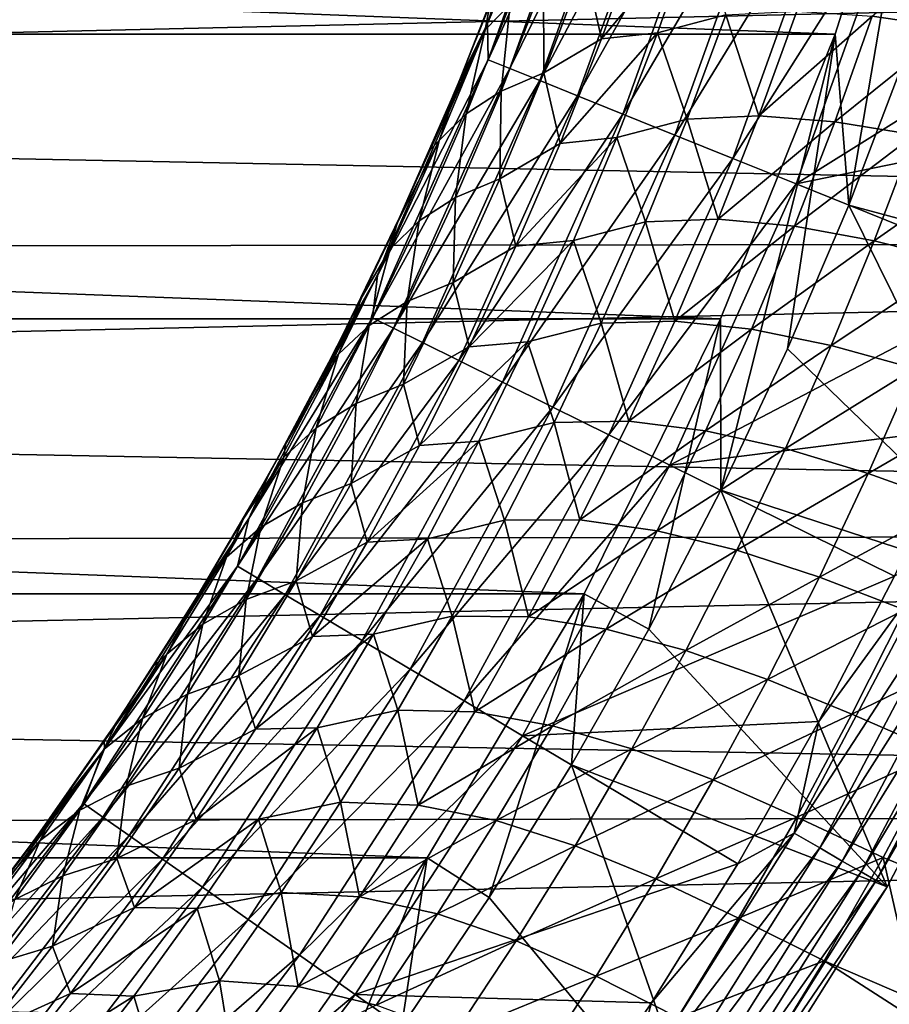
# Model space of a CAD drawing. Header units: metres. Extents: x -61 to 49, y -32 to 32.
# Tile 69 of 256: x -12.15 to -9.54, y -6.96 to -4.01. Entities that reach past the tile are written whole.
import ezdxf

# ---------------------------------------------------------------- set-up
doc = ezdxf.new("R2010")
doc.units = ezdxf.units.M
doc.layers.add('solid_K_27_40_10_000Y34', color=7, linetype='CONTINUOUS')

msp = doc.modelspace()

# ---------------------------------------------------------------- linework, layer by layer
at = {"layer": 'solid_K_27_40_10_000Y34'}
for points in [[(-32.571075, -3.179651, -32), (-9.428925, -3.179651, -32), (-9.70632, -4.056201, -32)], [(-32.293682, -4.056201, -32), (-32.571075, -3.179651, -32), (-9.70632, -4.056201, -32)], [(-9.706339, -4.056255, -30), (-9.428939, -3.179703, -30), (-9.665413, -4.567968, -30)], [(-9.70632, -4.056201, -32), (-9.428939, -3.179703, -30), (-9.706339, -4.056255, -30)], [(-9.70632, -4.056201, -32), (-9.428925, -3.179651, -32), (-9.428939, -3.179703, -30)], [(-9.428939, -3.179703, -30), (-9.498777, -4.130561, -30), (-9.665413, -4.567968, -30)], [(-10.747355, -4.023867, -19.077032), (-10.47532, -3.246434, -19.077032), (-10.679893, -3.807282, -18.834936)], [(-10.458994, -3.335904, -19.317802), (-10.47532, -3.246434, -19.077032), (-10.747355, -4.023867, -19.077032)], [(-10.745284, -4.133022, -19.317802), (-10.458994, -3.335904, -19.317802), (-10.747355, -4.023867, -19.077032)], [(-10.392294, -3.357012, -19.552031), (-10.458994, -3.335904, -19.317802), (-10.745284, -4.133022, -19.317802)], [(-10.680396, -4.159174, -19.552031), (-10.392294, -3.357012, -19.552031), (-10.745284, -4.133022, -19.317802)], [(-10.300097, -3.38619, -19.776541), (-10.392294, -3.357012, -19.552031), (-10.680396, -4.159174, -19.552031)], [(-10.590702, -4.195324, -19.776541), (-10.300097, -3.38619, -19.776541), (-10.680396, -4.159174, -19.552031)], [(-10.183648, -3.423042, -19.988293), (-10.300097, -3.38619, -19.776541), (-10.590702, -4.195324, -19.776541)], [(-10.477417, -4.240982, -19.988293), (-10.183648, -3.423042, -19.988293), (-10.590702, -4.195324, -19.776541)], [(-10.044529, -3.467069, -20.184416), (-10.183648, -3.423042, -19.988293), (-10.477417, -4.240982, -19.988293)], [(-10.342076, -4.295529, -20.184416), (-10.044529, -3.467069, -20.184416), (-10.477417, -4.240982, -19.988293)], [(-9.884624, -3.517674, -20.362253), (-10.044529, -3.467069, -20.184416), (-10.342076, -4.295529, -20.184416)], [(-10.186513, -4.358227, -20.362253), (-9.884624, -3.517674, -20.362253), (-10.342076, -4.295529, -20.184416)], [(-9.706098, -3.574172, -20.519396), (-9.884624, -3.517674, -20.362253), (-10.186513, -4.358227, -20.362253)], [(-10.012836, -4.428225, -20.519396), (-9.706098, -3.574172, -20.519396), (-10.186513, -4.358227, -20.362253)], [(-10.012836, -4.428225, -20.519396), (-9.511573, -3.635731, -20.653589), (-9.706098, -3.574172, -20.519396)], [(-10.012836, -4.428225, -20.519396), (-9.823595, -4.504494, -20.653589), (-9.511573, -3.635731, -20.653589)], [(-8.796525, -3.862021, -21.086603), (-9.511573, -3.635731, -20.653589), (-9.823595, -4.504494, -20.653589)], [(-10.6272, -3.703336, -14.996126), (-10.754699, -4.042933, -14.8405), (-10.740642, -3.968068, -15.214249)], [(-10.679416, -3.966424, -14.545015), (-10.754699, -4.042933, -14.8405), (-10.6272, -3.703336, -14.996126)], [(-9.254433, -3.712383, -12.558918), (-9.357341, -4.036966, -12.417315), (-9.595642, -4.00184, -12.621061)], [(-10.125868, -3.733132, -13.45192), (-10.4057, -4.070538, -13.567296), (-10.290381, -3.752213, -13.72048)], [(-10.125868, -3.733132, -13.45192), (-10.238426, -4.051964, -13.300189), (-10.4057, -4.070538, -13.567296)], [(-10.033637, -3.998535, -13.069788), (-10.238426, -4.051964, -13.300189), (-10.125868, -3.733132, -13.45192)], [(-21, -4.253005, 11.754231), (0, -4.672647, 11.593805), (0, -3.771448, 11.917473)], [(-21, -3.796538, 11.909505), (-21, -4.253005, 11.754231), (0, -3.771448, 11.917473)], [(-10.290381, -3.752213, -13.72048), (-10.4057, -4.070538, -13.567296), (-10.456148, -3.848576, -13.96983)], [(-10.827241, -4.185091, -15.111468), (-10.837323, -4.209513, -18.834936), (-10.679893, -3.807282, -18.834936)], [(-10.747355, -4.023867, -19.077032), (-10.679893, -3.807282, -18.834936), (-10.837323, -4.209513, -18.834936)], [(-10.740642, -3.968068, -15.214249), (-10.827241, -4.185091, -15.111468), (-10.679893, -3.807282, -18.834936)], [(-10.456148, -3.848576, -13.96983), (-10.578801, -4.171961, -13.810031), (-10.579645, -3.901473, -14.254052)], [(-10.4057, -4.070538, -13.567296), (-10.578801, -4.171961, -13.810031), (-10.456148, -3.848576, -13.96983)], [(-8.953406, -4.326613, -21.086603), (-8.796525, -3.862021, -21.086603), (-9.823595, -4.504494, -20.653589)], [(-10.579645, -3.901473, -14.254052), (-10.706685, -4.226792, -14.091939), (-10.679416, -3.966424, -14.545015)], [(-10.578801, -4.171961, -13.810031), (-10.706685, -4.226792, -14.091939), (-10.579645, -3.901473, -14.254052)], [(-10.754699, -4.042933, -14.8405), (-10.827241, -4.185091, -15.111468), (-10.740642, -3.968068, -15.214249)], [(-10.679416, -3.966424, -14.545015), (-10.81132, -4.294603, -14.380533), (-10.754699, -4.042933, -14.8405)], [(-10.706685, -4.226792, -14.091939), (-10.81132, -4.294603, -14.380533), (-10.679416, -3.966424, -14.545015)], [(-10.033637, -3.998535, -13.069788), (-10.149851, -4.310982, -12.912776), (-10.238426, -4.051964, -13.300189)], [(-9.934412, -4.300904, -12.685748), (-10.149851, -4.310982, -12.912776), (-10.033637, -3.998535, -13.069788)], [(-9.820945, -3.987161, -12.840058), (-9.934412, -4.300904, -12.685748), (-10.033637, -3.998535, -13.069788)], [(-9.595642, -4.00184, -12.621061), (-9.934412, -4.300904, -12.685748), (-9.820945, -3.987161, -12.840058)], [(-9.595642, -4.00184, -12.621061), (-9.707689, -4.318585, -12.468411), (-9.934412, -4.300904, -12.685748)], [(-9.357341, -4.036966, -12.417315), (-9.707689, -4.318585, -12.468411), (-9.595642, -4.00184, -12.621061)], [(-11.076728, -4.778796, -19.077032), (-10.747355, -4.023867, -19.077032), (-11.010424, -4.605253, -18.834936)], [(-10.745284, -4.133022, -19.317802), (-10.747355, -4.023867, -19.077032), (-11.076728, -4.778796, -19.077032)], [(-10.747355, -4.023867, -19.077032), (-10.837323, -4.209513, -18.834936), (-11.010424, -4.605253, -18.834936)], [(-9.357341, -4.036966, -12.417315), (-9.468971, -4.358047, -12.2657), (-9.707689, -4.318585, -12.468411)], [(-32.293682, -4.056201, -32), (-9.70632, -4.056201, -32), (-10.05003, -4.908972, -32)], [(-31.94997, -4.908972, -32), (-32.293682, -4.056201, -32), (-10.05003, -4.908972, -32)], [(-10.754699, -4.042933, -14.8405), (-10.891907, -4.374876, -14.673612), (-10.827241, -4.185091, -15.111468)], [(-10.81132, -4.294603, -14.380533), (-10.891907, -4.374876, -14.673612), (-10.754699, -4.042933, -14.8405)], [(-10.238426, -4.051964, -13.300189), (-10.529715, -4.38348, -13.403865), (-10.4057, -4.070538, -13.567296)], [(-10.238426, -4.051964, -13.300189), (-10.359697, -4.365839, -13.138204), (-10.529715, -4.38348, -13.403865)], [(-10.149851, -4.310982, -12.912776), (-10.359697, -4.365839, -13.138204), (-10.238426, -4.051964, -13.300189)], [(-10.05003, -4.908972, -32), (-9.70632, -4.056201, -32), (-10.050012, -4.908935, -30)], [(-9.70632, -4.056201, -32), (-9.706339, -4.056255, -30), (-10.050012, -4.908935, -30)], [(-10.050012, -4.908935, -30), (-9.706339, -4.056255, -30), (-10.04834, -5.422234, -30)], [(-9.706339, -4.056255, -30), (-9.848795, -4.99901, -30), (-10.04834, -5.422234, -30)], [(-9.706339, -4.056255, -30), (-9.665413, -4.567968, -30), (-9.848795, -4.99901, -30)], [(-10.4057, -4.070538, -13.567296), (-10.529715, -4.38348, -13.403865), (-10.578801, -4.171961, -13.810031)], [(-11.091753, -4.905886, -19.317802), (-10.745284, -4.133022, -19.317802), (-11.076728, -4.778796, -19.077032)], [(-10.680396, -4.159174, -19.552031), (-10.745284, -4.133022, -19.317802), (-11.091753, -4.905886, -19.317802)], [(-8.693329, -4.829851, -28.999958), (-9.665413, -4.567968, -30), (-9.498777, -4.130561, -30)], [(-11.029058, -4.936928, -19.552031), (-10.680396, -4.159174, -19.552031), (-11.091753, -4.905886, -19.317802)], [(-10.590702, -4.195324, -19.776541), (-10.680396, -4.159174, -19.552031), (-11.029058, -4.936928, -19.552031)], [(-10.827241, -4.185091, -15.111468), (-10.919763, -4.403273, -15.001712), (-10.837323, -4.209513, -18.834936)], [(-10.891907, -4.374876, -14.673612), (-10.919763, -4.403273, -15.001712), (-10.827241, -4.185091, -15.111468)], [(-10.578801, -4.171961, -13.810031), (-10.71042, -4.48924, -13.63975), (-10.706685, -4.226792, -14.091939)], [(-10.529715, -4.38348, -13.403865), (-10.71042, -4.48924, -13.63975), (-10.578801, -4.171961, -13.810031)], [(-10.942394, -4.979838, -19.776541), (-10.590702, -4.195324, -19.776541), (-11.029058, -4.936928, -19.552031)], [(-10.919763, -4.403273, -15.001712), (-11.010424, -4.605253, -18.834936), (-10.837323, -4.209513, -18.834936)], [(-10.477417, -4.240982, -19.988293), (-10.590702, -4.195324, -19.776541), (-10.942394, -4.979838, -19.776541)], [(-10.832936, -5.034034, -19.988293), (-10.477417, -4.240982, -19.988293), (-10.942394, -4.979838, -19.776541)], [(-10.706685, -4.226792, -14.091939), (-10.842758, -4.545454, -13.91932), (-10.81132, -4.294603, -14.380533)], [(-10.71042, -4.48924, -13.63975), (-10.842758, -4.545454, -13.91932), (-10.706685, -4.226792, -14.091939)], [(-10.342076, -4.295529, -20.184416), (-10.477417, -4.240982, -19.988293), (-10.832936, -5.034034, -19.988293)], [(-21, -4.253005, 11.754231), (-21, -4.703145, 11.581469), (0, -4.672647, 11.593805)], [(-10.81132, -4.294603, -14.380533), (-10.952351, -4.615538, -14.205521), (-10.891907, -4.374876, -14.673612)], [(-10.842758, -4.545454, -13.91932), (-10.952351, -4.615538, -14.205521), (-10.81132, -4.294603, -14.380533)], [(-10.702168, -5.098782, -20.184416), (-10.342076, -4.295529, -20.184416), (-10.832936, -5.034034, -19.988293)], [(-10.186513, -4.358227, -20.362253), (-10.342076, -4.295529, -20.184416), (-10.702168, -5.098782, -20.184416)], [(-9.934412, -4.300904, -12.685748), (-10.056273, -4.610384, -12.521915), (-10.149851, -4.310982, -12.912776)], [(-9.707689, -4.318585, -12.468411), (-10.056273, -4.610384, -12.521915), (-9.934412, -4.300904, -12.685748)], [(-10.149851, -4.310982, -12.912776), (-10.274442, -4.618786, -12.7462), (-10.359697, -4.365839, -13.138204)], [(-10.056273, -4.610384, -12.521915), (-10.274442, -4.618786, -12.7462), (-10.149851, -4.310982, -12.912776)], [(-9.707689, -4.318585, -12.468411), (-9.828218, -4.631358, -12.306239), (-10.056273, -4.610384, -12.521915)], [(-9.468971, -4.358047, -12.2657), (-9.828218, -4.631358, -12.306239), (-9.707689, -4.318585, -12.468411)], [(-9.127968, -4.784856, -21.086603), (-8.953406, -4.326613, -21.086603), (-9.823595, -4.504494, -20.653589)], [(-10.551862, -5.173203, -20.362253), (-10.186513, -4.358227, -20.362253), (-10.702168, -5.098782, -20.184416)], [(-10.012836, -4.428225, -20.519396), (-10.186513, -4.358227, -20.362253), (-10.551862, -5.173203, -20.362253)], [(-9.468971, -4.358047, -12.2657), (-9.589218, -4.675375, -12.104542), (-9.828218, -4.631358, -12.306239)], [(-9.218755, -4.41559, -12.081028), (-9.589218, -4.675375, -12.104542), (-9.468971, -4.358047, -12.2657)], [(-10.891907, -4.374876, -14.673612), (-11.038362, -4.698957, -14.496168), (-11.018217, -4.622123, -14.885366)], [(-10.952351, -4.615538, -14.205521), (-11.038362, -4.698957, -14.496168), (-10.891907, -4.374876, -14.673612)], [(-10.891907, -4.374876, -14.673612), (-11.018217, -4.622123, -14.885366), (-10.919763, -4.403273, -15.001712)], [(-10.529715, -4.38348, -13.403865), (-10.662164, -4.690836, -13.230764), (-10.71042, -4.48924, -13.63975)], [(-10.359697, -4.365839, -13.138204), (-10.662164, -4.690836, -13.230764), (-10.529715, -4.38348, -13.403865)], [(-10.359697, -4.365839, -13.138204), (-10.489452, -4.674541, -12.966523), (-10.662164, -4.690836, -13.230764)], [(-10.274442, -4.618786, -12.7462), (-10.489452, -4.674541, -12.966523), (-10.359697, -4.365839, -13.138204)], [(-10.919763, -4.403273, -15.001712), (-11.018217, -4.622123, -14.885366), (-11.010424, -4.605253, -18.834936)], [(-9.218755, -4.41559, -12.081028), (-9.339576, -4.738497, -11.920485), (-9.589218, -4.675375, -12.104542)], [(-10.384052, -5.25629, -20.519396), (-10.012836, -4.428225, -20.519396), (-10.551862, -5.173203, -20.362253)], [(-10.384052, -5.25629, -20.519396), (-9.823595, -4.504494, -20.653589), (-10.012836, -4.428225, -20.519396)], [(-10.71042, -4.48924, -13.63975), (-10.850684, -4.80021, -13.459613), (-10.842758, -4.545454, -13.91932)], [(-10.662164, -4.690836, -13.230764), (-10.850684, -4.80021, -13.459613), (-10.71042, -4.48924, -13.63975)], [(-10.384052, -5.25629, -20.519396), (-10.201204, -5.346823, -20.653589), (-9.823595, -4.504494, -20.653589)], [(-9.127968, -4.784856, -21.086603), (-9.823595, -4.504494, -20.653589), (-10.201204, -5.346823, -20.653589)], [(-10.842758, -4.545454, -13.91932), (-10.987499, -4.857268, -13.736847), (-10.952351, -4.615538, -14.205521)], [(-10.850684, -4.80021, -13.459613), (-10.987499, -4.857268, -13.736847), (-10.842758, -4.545454, -13.91932)], [(-9.088666, -5.736004, -28.999958), (-9.848795, -4.99901, -30), (-9.665413, -4.567968, -30)], [(-9.088666, -5.736004, -28.999958), (-9.665413, -4.567968, -30), (-8.693329, -4.829851, -28.999958)], [(-11.122911, -4.841809, -14.761906), (-11.198927, -4.993893, -18.834936), (-11.010424, -4.605253, -18.834936)], [(-11.076728, -4.778796, -19.077032), (-11.010424, -4.605253, -18.834936), (-11.198927, -4.993893, -18.834936)], [(-11.018217, -4.622123, -14.885366), (-11.122911, -4.841809, -14.761906), (-11.010424, -4.605253, -18.834936)], [(-11.038362, -4.698957, -14.496168), (-11.122911, -4.841809, -14.761906), (-11.018217, -4.622123, -14.885366)], [(-10.952351, -4.615538, -14.205521), (-11.102097, -4.929051, -14.020655), (-11.038362, -4.698957, -14.496168)], [(-10.987499, -4.857268, -13.736847), (-11.102097, -4.929051, -14.020655), (-10.952351, -4.615538, -14.205521)], [(-10.274442, -4.618786, -12.7462), (-10.40721, -4.92171, -12.57058), (-10.489452, -4.674541, -12.966523)], [(-10.186358, -4.915354, -12.349058), (-10.40721, -4.92171, -12.57058), (-10.274442, -4.618786, -12.7462)], [(-10.056273, -4.610384, -12.521915), (-10.186358, -4.915354, -12.349058), (-10.274442, -4.618786, -12.7462)], [(-9.828218, -4.631358, -12.306239), (-10.186358, -4.915354, -12.349058), (-10.056273, -4.610384, -12.521915)], [(-9.828218, -4.631358, -12.306239), (-9.957081, -4.939899, -12.135027), (-10.186358, -4.915354, -12.349058)], [(-9.589218, -4.675375, -12.104542), (-9.957081, -4.939899, -12.135027), (-9.828218, -4.631358, -12.306239)], [(-21, -5.146288, 11.391476), (0, -5.546428, 11.202102), (0, -4.672647, 11.593805)], [(-21, -4.703145, 11.581469), (-21, -5.146288, 11.391476), (0, -4.672647, 11.593805)], [(-10.489452, -4.674541, -12.966523), (-10.802774, -4.99239, -13.04857), (-10.662164, -4.690836, -13.230764)], [(-10.489452, -4.674541, -12.966523), (-10.627452, -4.977838, -12.785706), (-10.802774, -4.99239, -13.04857)], [(-10.40721, -4.92171, -12.57058), (-10.627452, -4.977838, -12.785706), (-10.489452, -4.674541, -12.966523)], [(-9.589218, -4.675375, -12.104542), (-9.717956, -4.988678, -11.934307), (-9.957081, -4.939899, -12.135027)], [(-9.339576, -4.738497, -11.920485), (-9.717956, -4.988678, -11.934307), (-9.589218, -4.675375, -12.104542)], [(-11.038362, -4.698957, -14.496168), (-11.193602, -5.015012, -14.308873), (-11.122911, -4.841809, -14.761906)], [(-11.102097, -4.929051, -14.020655), (-11.193602, -5.015012, -14.308873), (-11.038362, -4.698957, -14.496168)], [(-10.662164, -4.690836, -13.230764), (-10.802774, -4.99239, -13.04857), (-10.850684, -4.80021, -13.459613)], [(-9.339576, -4.738497, -11.920485), (-9.469078, -5.057522, -11.750819), (-9.717956, -4.988678, -11.934307)], [(-11.461595, -5.507001, -19.077032), (-11.076728, -4.778796, -19.077032), (-11.402543, -5.374832, -18.834936)], [(-11.091753, -4.905886, -19.317802), (-11.076728, -4.778796, -19.077032), (-11.461595, -5.507001, -19.077032)], [(-11.076728, -4.778796, -19.077032), (-11.198927, -4.993893, -18.834936), (-11.402543, -5.374832, -18.834936)], [(-10.850684, -4.80021, -13.459613), (-10.999268, -5.104661, -13.270248), (-10.987499, -4.857268, -13.736847)], [(-10.802774, -4.99239, -13.04857), (-10.999268, -5.104661, -13.270248), (-10.850684, -4.80021, -13.459613)], [(-9.319953, -5.236077, -21.086603), (-9.127968, -4.784856, -21.086603), (-10.201204, -5.346823, -20.653589)], [(-11.122911, -4.841809, -14.761906), (-11.234192, -5.062509, -14.630764), (-11.198927, -4.993893, -18.834936)], [(-11.193602, -5.015012, -14.308873), (-11.234192, -5.062509, -14.630764), (-11.122911, -4.841809, -14.761906)], [(-10.987499, -4.857268, -13.736847), (-11.140541, -5.162039, -13.54517), (-11.102097, -4.929051, -14.020655)], [(-10.999268, -5.104661, -13.270248), (-11.140541, -5.162039, -13.54517), (-10.987499, -4.857268, -13.736847)], [(-31.94997, -4.908972, -32), (-10.05003, -4.908972, -32), (-10.457947, -5.732787, -32)], [(-31.542053, -5.732787, -32), (-31.94997, -4.908972, -32), (-10.457947, -5.732787, -32)], [(-11.496367, -5.64996, -19.317802), (-11.091753, -4.905886, -19.317802), (-11.461595, -5.507001, -19.077032)], [(-11.029058, -4.936928, -19.552031), (-11.091753, -4.905886, -19.317802), (-11.496367, -5.64996, -19.317802)], [(-10.40721, -4.92171, -12.57058), (-10.547961, -5.219538, -12.386436), (-10.627452, -4.977838, -12.785706)], [(-10.324501, -5.215584, -12.167673), (-10.547961, -5.219538, -12.386436), (-10.40721, -4.92171, -12.57058)], [(-10.457947, -5.732787, -32), (-10.05003, -4.908972, -32), (-10.457917, -5.732733, -30)], [(-10.457917, -5.732733, -30), (-10.050012, -4.908935, -30), (-10.264148, -5.837888, -30)], [(-10.05003, -4.908972, -32), (-10.050012, -4.908935, -30), (-10.457917, -5.732733, -30)], [(-10.186358, -4.915354, -12.349058), (-10.324501, -5.215584, -12.167673), (-10.40721, -4.92171, -12.57058)], [(-9.957081, -4.939899, -12.135027), (-10.324501, -5.215584, -12.167673), (-10.186358, -4.915354, -12.349058)], [(-10.050012, -4.908935, -30), (-10.04834, -5.422234, -30), (-10.264148, -5.837888, -30)], [(-11.436233, -5.68571, -19.552031), (-11.029058, -4.936928, -19.552031), (-11.496367, -5.64996, -19.317802)], [(-10.942394, -4.979838, -19.776541), (-11.029058, -4.936928, -19.552031), (-11.436233, -5.68571, -19.552031)], [(-11.102097, -4.929051, -14.020655), (-11.260144, -5.234962, -13.826612), (-11.193602, -5.015012, -14.308873)], [(-11.140541, -5.162039, -13.54517), (-11.260144, -5.234962, -13.826612), (-11.102097, -4.929051, -14.020655)], [(-9.957081, -4.939899, -12.135027), (-10.094133, -5.243965, -11.955256), (-10.324501, -5.215584, -12.167673)], [(-9.717956, -4.988678, -11.934307), (-10.094133, -5.243965, -11.955256), (-9.957081, -4.939899, -12.135027)], [(-11.353107, -5.735128, -19.776541), (-10.942394, -4.979838, -19.776541), (-11.436233, -5.68571, -19.552031)], [(-10.832936, -5.034034, -19.988293), (-10.942394, -4.979838, -19.776541), (-11.353107, -5.735128, -19.776541)], [(-10.627452, -4.977838, -12.785706), (-10.951288, -5.287962, -12.857847), (-10.802774, -4.99239, -13.04857)], [(-10.627452, -4.977838, -12.785706), (-10.773471, -5.275534, -12.596301), (-10.951288, -5.287962, -12.857847)], [(-10.547961, -5.219538, -12.386436), (-10.773471, -5.275534, -12.596301), (-10.627452, -4.977838, -12.785706)], [(-11.35211, -5.28377, -14.492282), (-11.402543, -5.374832, -18.834936), (-11.198927, -4.993893, -18.834936)], [(-11.234192, -5.062509, -14.630764), (-11.35211, -5.28377, -14.492282), (-11.198927, -4.993893, -18.834936)], [(-10.802774, -4.99239, -13.04857), (-10.951288, -5.287962, -12.857847), (-10.999268, -5.104661, -13.270248)], [(-9.717956, -4.988678, -11.934307), (-9.85506, -5.297697, -11.755466), (-10.094133, -5.243965, -11.955256)], [(-9.088666, -5.736004, -28.999958), (-10.04834, -5.422234, -30), (-9.848795, -4.99901, -30)], [(-9.469078, -5.057522, -11.750819), (-9.85506, -5.297697, -11.755466), (-9.717956, -4.988678, -11.934307)], [(-11.193602, -5.015012, -14.308873), (-11.357167, -5.322875, -14.112427), (-11.35211, -5.28377, -14.492282)], [(-11.260144, -5.234962, -13.826612), (-11.357167, -5.322875, -14.112427), (-11.193602, -5.015012, -14.308873)], [(-11.24812, -5.797544, -19.988293), (-10.832936, -5.034034, -19.988293), (-11.353107, -5.735128, -19.776541)], [(-11.193602, -5.015012, -14.308873), (-11.35211, -5.28377, -14.492282), (-11.234192, -5.062509, -14.630764)], [(-10.702168, -5.098782, -20.184416), (-10.832936, -5.034034, -19.988293), (-11.24812, -5.797544, -19.988293)], [(-9.469078, -5.057522, -11.750819), (-9.60715, -5.372395, -11.572495), (-9.85506, -5.297697, -11.755466)], [(-9.210814, -5.142266, -11.588083), (-9.60715, -5.372395, -11.572495), (-9.469078, -5.057522, -11.750819)], [(-11.122692, -5.872112, -20.184416), (-10.702168, -5.098782, -20.184416), (-11.24812, -5.797544, -19.988293)], [(-10.551862, -5.173203, -20.362253), (-10.702168, -5.098782, -20.184416), (-11.122692, -5.872112, -20.184416)], [(-10.999268, -5.104661, -13.270248), (-11.155873, -5.402441, -13.072259), (-11.140541, -5.162039, -13.54517)], [(-10.951288, -5.287962, -12.857847), (-11.155873, -5.402441, -13.072259), (-10.999268, -5.104661, -13.270248)], [(-21, -5.146288, 11.391476), (-21, -5.581773, 11.184534), (0, -5.546428, 11.202102)], [(-9.210814, -5.142266, -11.588083), (-9.350561, -5.463656, -11.410107), (-9.60715, -5.372395, -11.572495)], [(-11.140541, -5.162039, -13.54517), (-11.301547, -5.459635, -13.344914), (-11.260144, -5.234962, -13.826612)], [(-11.155873, -5.402441, -13.072259), (-11.301547, -5.459635, -13.344914), (-11.140541, -5.162039, -13.54517)], [(-10.978523, -5.957821, -20.362253), (-10.551862, -5.173203, -20.362253), (-11.122692, -5.872112, -20.184416)], [(-10.384052, -5.25629, -20.519396), (-10.551862, -5.173203, -20.362253), (-10.978523, -5.957821, -20.362253)], [(-10.547961, -5.219538, -12.386436), (-10.696522, -5.512116, -12.194271), (-10.773471, -5.275534, -12.596301)], [(-10.470551, -5.510903, -11.978249), (-10.696522, -5.512116, -12.194271), (-10.547961, -5.219538, -12.386436)], [(-10.324501, -5.215584, -12.167673), (-10.470551, -5.510903, -11.978249), (-10.547961, -5.219538, -12.386436)], [(-10.094133, -5.243965, -11.955256), (-10.470551, -5.510903, -11.978249), (-10.324501, -5.215584, -12.167673)], [(-11.260144, -5.234962, -13.826612), (-11.426119, -5.533159, -13.624035), (-11.357167, -5.322875, -14.112427)], [(-11.301547, -5.459635, -13.344914), (-11.426119, -5.533159, -13.624035), (-11.260144, -5.234962, -13.826612)], [(-10.094133, -5.243965, -11.955256), (-10.239249, -5.543369, -11.767403), (-10.470551, -5.510903, -11.978249)], [(-9.85506, -5.297697, -11.755466), (-10.239249, -5.543369, -11.767403), (-10.094133, -5.243965, -11.955256)], [(-9.52908, -5.679613, -21.086603), (-9.319953, -5.236077, -21.086603), (-10.201204, -5.346823, -20.653589)], [(-10.773471, -5.275534, -12.596301), (-11.107472, -5.577432, -12.659139), (-10.951288, -5.287962, -12.857847)], [(-10.773471, -5.275534, -12.596301), (-10.927303, -5.56749, -12.398841), (-11.107472, -5.577432, -12.659139)], [(-10.817567, -6.05351, -20.519396), (-10.384052, -5.25629, -20.519396), (-10.978523, -5.957821, -20.362253)], [(-10.696522, -5.512116, -12.194271), (-10.927303, -5.56749, -12.398841), (-10.773471, -5.275534, -12.596301)], [(-10.817567, -6.05351, -20.519396), (-10.201204, -5.346823, -20.653589), (-10.384052, -5.25629, -20.519396)], [(-11.35211, -5.28377, -14.492282), (-11.476903, -5.505509, -14.346233), (-11.402543, -5.374832, -18.834936)], [(-11.357167, -5.322875, -14.112427), (-11.476903, -5.505509, -14.346233), (-11.35211, -5.28377, -14.492282)], [(-10.951288, -5.287962, -12.857847), (-11.107472, -5.577432, -12.659139), (-11.155873, -5.402441, -13.072259)], [(-9.85506, -5.297697, -11.755466), (-10.000418, -5.602234, -11.568489), (-10.239249, -5.543369, -11.767403)], [(-9.60715, -5.372395, -11.572495), (-10.000418, -5.602234, -11.568489), (-9.85506, -5.297697, -11.755466)], [(-11.357167, -5.322875, -14.112427), (-11.528642, -5.622451, -13.907494), (-11.476903, -5.505509, -14.346233)], [(-11.426119, -5.533159, -13.624035), (-11.528642, -5.622451, -13.907494), (-11.357167, -5.322875, -14.112427)], [(-10.817567, -6.05351, -20.519396), (-10.642186, -6.157774, -20.653589), (-10.201204, -5.346823, -20.653589)], [(-9.52908, -5.679613, -21.086603), (-10.201204, -5.346823, -20.653589), (-10.642186, -6.157774, -20.653589)], [(-11.608966, -5.727869, -14.192022), (-11.620957, -5.747483, -18.834936), (-11.402543, -5.374832, -18.834936)], [(-11.461595, -5.507001, -19.077032), (-11.402543, -5.374832, -18.834936), (-11.620957, -5.747483, -18.834936)], [(-11.476903, -5.505509, -14.346233), (-11.608966, -5.727869, -14.192022), (-11.402543, -5.374832, -18.834936)], [(-9.60715, -5.372395, -11.572495), (-9.753695, -5.682902, -11.385975), (-10.000418, -5.602234, -11.568489)], [(-9.350561, -5.463656, -11.410107), (-9.753695, -5.682902, -11.385975), (-9.60715, -5.372395, -11.572495)], [(-11.155873, -5.402441, -13.072259), (-11.320225, -5.693448, -12.86623), (-11.301547, -5.459635, -13.344914)], [(-11.107472, -5.577432, -12.659139), (-11.320225, -5.693448, -12.86623), (-11.155873, -5.402441, -13.072259)], [(-9.550693, -6.610217, -28.999958), (-10.264148, -5.837888, -30), (-10.04834, -5.422234, -30)], [(-9.550693, -6.610217, -28.999958), (-10.04834, -5.422234, -30), (-9.088666, -5.736004, -28.999958)], [(-11.301547, -5.459635, -13.344914), (-11.470207, -5.749975, -13.136679), (-11.426119, -5.533159, -13.624035)], [(-11.320225, -5.693448, -12.86623), (-11.470207, -5.749975, -13.136679), (-11.301547, -5.459635, -13.344914)], [(-9.350561, -5.463656, -11.410107), (-9.499011, -5.780745, -11.223878), (-9.753695, -5.682902, -11.385975)], [(-11.899805, -6.204408, -19.077032), (-11.461595, -5.507001, -19.077032), (-11.853834, -6.111272, -18.834936)], [(-11.496367, -5.64996, -19.317802), (-11.461595, -5.507001, -19.077032), (-11.899805, -6.204408, -19.077032)], [(-11.461595, -5.507001, -19.077032), (-11.620957, -5.747483, -18.834936), (-11.853834, -6.111272, -18.834936)], [(-11.528642, -5.622451, -13.907494), (-11.608966, -5.727869, -14.192022), (-11.476903, -5.505509, -14.346233)], [(-10.696522, -5.512116, -12.194271), (-10.852708, -5.799289, -11.994582), (-10.927303, -5.56749, -12.398841)], [(-10.624349, -5.80114, -11.781265), (-10.852708, -5.799289, -11.994582), (-10.696522, -5.512116, -12.194271)], [(-10.470551, -5.510903, -11.978249), (-10.624349, -5.80114, -11.781265), (-10.696522, -5.512116, -12.194271)], [(-10.239249, -5.543369, -11.767403), (-10.624349, -5.80114, -11.781265), (-10.470551, -5.510903, -11.978249)], [(-11.426119, -5.533159, -13.624035), (-11.599674, -5.823581, -13.413541), (-11.528642, -5.622451, -13.907494)], [(-11.470207, -5.749975, -13.136679), (-11.599674, -5.823581, -13.413541), (-11.426119, -5.533159, -13.624035)], [(-10.239249, -5.543369, -11.767403), (-10.392282, -5.837925, -11.571937), (-10.624349, -5.80114, -11.781265)], [(-10.000418, -5.602234, -11.568489), (-10.392282, -5.837925, -11.571937), (-10.239249, -5.543369, -11.767403)], [(-21, -6.008955, 10.960952), (0, -6.387662, 10.744659), (0, -5.546428, 11.202102)], [(-21, -5.581773, 11.184534), (-21, -6.008955, 10.960952), (0, -5.546428, 11.202102)], [(-10.927303, -5.56749, -12.398841), (-11.271086, -5.86068, -12.452983), (-11.107472, -5.577432, -12.659139)], [(-10.927303, -5.56749, -12.398841), (-11.088731, -5.853566, -12.193852), (-11.271086, -5.86068, -12.452983)], [(-10.852708, -5.799289, -11.994582), (-11.088731, -5.853566, -12.193852), (-10.927303, -5.56749, -12.398841)], [(-11.107472, -5.577432, -12.659139), (-11.271086, -5.86068, -12.452983), (-11.320225, -5.693448, -12.86623)], [(-10.000418, -5.602234, -11.568489), (-10.153898, -5.902085, -11.373837), (-10.392282, -5.837925, -11.571937)], [(-9.753695, -5.682902, -11.385975), (-10.153898, -5.902085, -11.373837), (-10.000418, -5.602234, -11.568489)], [(-9.829583, -6.449244, -21.15247), (-9.378865, -5.596444, -21.15247), (-9.755043, -6.114813, -21.086603)], [(-9.29862, -5.635087, -21.230787), (-9.378865, -5.596444, -21.15247), (-9.829583, -6.449244, -21.15247)], [(-9.378865, -5.596444, -21.15247), (-9.52908, -5.679613, -21.086603), (-9.755043, -6.114813, -21.086603)], [(-11.528642, -5.622451, -13.907494), (-11.70764, -5.913705, -13.694705), (-11.608966, -5.727869, -14.192022)], [(-11.599674, -5.823581, -13.413541), (-11.70764, -5.913705, -13.694705), (-11.528642, -5.622451, -13.907494)], [(-11.956754, -6.360878, -19.317802), (-11.496367, -5.64996, -19.317802), (-11.899805, -6.204408, -19.077032)], [(-11.436233, -5.68571, -19.552031), (-11.496367, -5.64996, -19.317802), (-11.956754, -6.360878, -19.317802)], [(-9.75245, -6.493776, -21.230787), (-9.29862, -5.635087, -21.230787), (-9.829583, -6.449244, -21.15247)], [(-9.228351, -5.668928, -21.320135), (-9.29862, -5.635087, -21.230787), (-9.75245, -6.493776, -21.230787)], [(-11.899531, -6.401126, -19.552031), (-11.436233, -5.68571, -19.552031), (-11.956754, -6.360878, -19.317802)], [(-11.353107, -5.735128, -19.776541), (-11.436233, -5.68571, -19.552031), (-11.899531, -6.401126, -19.552031)], [(-9.755043, -6.114813, -21.086603), (-9.52908, -5.679613, -21.086603), (-10.642186, -6.157774, -20.653589)], [(-9.753695, -5.682902, -11.385975), (-9.908591, -5.988825, -11.191712), (-10.153898, -5.902085, -11.373837)], [(-9.499011, -5.780745, -11.223878), (-9.908591, -5.988825, -11.191712), (-9.753695, -5.682902, -11.385975)], [(-9.684906, -6.532773, -21.320135), (-9.228351, -5.668928, -21.320135), (-9.75245, -6.493776, -21.230787)], [(-9.169277, -5.697376, -21.418964), (-9.228351, -5.668928, -21.320135), (-9.684906, -6.532773, -21.320135)], [(-11.320225, -5.693448, -12.86623), (-11.492038, -5.977578, -12.652737), (-11.470207, -5.749975, -13.136679)], [(-11.271086, -5.86068, -12.452983), (-11.492038, -5.977578, -12.652737), (-11.320225, -5.693448, -12.86623)], [(-9.628123, -6.565556, -21.418964), (-9.169277, -5.697376, -21.418964), (-9.684906, -6.532773, -21.320135)], [(-9.628123, -6.565556, -21.418964), (-9.122424, -5.719939, -21.525557), (-9.169277, -5.697376, -21.418964)], [(-9.628123, -6.565556, -21.418964), (-9.583088, -6.591558, -21.525557), (-9.122424, -5.719939, -21.525557)], [(-9.122424, -5.719939, -21.525557), (-9.583088, -6.591558, -21.525557), (-9.088725, -5.736127, -21.637487)], [(-31.542053, -5.732787, -32), (-10.457947, -5.732787, -32), (-10.927664, -6.522859, -32)], [(-31.072336, -6.522859, -32), (-31.542053, -5.732787, -32), (-10.927664, -6.522859, -32)], [(-11.820434, -6.456763, -19.776541), (-11.353107, -5.735128, -19.776541), (-11.899531, -6.401126, -19.552031)], [(-11.748519, -5.950638, -14.029524), (-11.853834, -6.111272, -18.834936), (-11.620957, -5.747483, -18.834936)], [(-11.24812, -5.797544, -19.988293), (-11.353107, -5.735128, -19.776541), (-11.820434, -6.456763, -19.776541)], [(-11.608966, -5.727869, -14.192022), (-11.748519, -5.950638, -14.029524), (-11.620957, -5.747483, -18.834936)], [(-11.70764, -5.913705, -13.694705), (-11.748519, -5.950638, -14.029524), (-11.608966, -5.727869, -14.192022)], [(-11.470207, -5.749975, -13.136679), (-11.646206, -6.032978, -12.921056), (-11.599674, -5.823581, -13.413541)], [(-11.492038, -5.977578, -12.652737), (-11.646206, -6.032978, -12.921056), (-11.470207, -5.749975, -13.136679)], [(-10.927664, -6.522859, -32), (-10.457947, -5.732787, -32), (-10.927658, -6.522849, -30)], [(-10.927658, -6.522849, -30), (-10.457917, -5.732733, -30), (-10.742539, -6.642567, -30)], [(-10.457947, -5.732787, -32), (-10.457917, -5.732733, -30), (-10.927658, -6.522849, -30)], [(-10.457917, -5.732733, -30), (-10.495503, -6.244604, -30), (-10.742539, -6.642567, -30)], [(-10.457917, -5.732733, -30), (-10.264148, -5.837888, -30), (-10.495503, -6.244604, -30)], [(-9.583088, -6.591558, -21.525557), (-9.55079, -6.610386, -21.637487), (-9.088725, -5.736127, -21.637487)], [(-9.550693, -6.610217, -28.999958), (-9.088725, -5.736127, -21.637487), (-9.55079, -6.610386, -21.637487)], [(-9.550693, -6.610217, -28.999958), (-9.088666, -5.736004, -28.999958), (-9.088725, -5.736127, -21.637487)], [(-11.720531, -6.527032, -19.988293), (-11.24812, -5.797544, -19.988293), (-11.820434, -6.456763, -19.776541)], [(-11.122692, -5.872112, -20.184416), (-11.24812, -5.797544, -19.988293), (-11.720531, -6.527032, -19.988293)], [(-10.852708, -5.799289, -11.994582), (-11.016334, -6.080912, -11.787857), (-11.088731, -5.853566, -12.193852)], [(-10.785727, -6.086132, -11.577194), (-11.016334, -6.080912, -11.787857), (-10.852708, -5.799289, -11.994582)], [(-10.624349, -5.80114, -11.781265), (-10.785727, -6.086132, -11.577194), (-10.852708, -5.799289, -11.994582)], [(-10.392282, -5.837925, -11.571937), (-10.785727, -6.086132, -11.577194), (-10.624349, -5.80114, -11.781265)], [(-9.499011, -5.780745, -11.223878), (-9.65605, -6.093298, -11.029844), (-9.908591, -5.988825, -11.191712)], [(-9.234935, -5.887891, -11.08766), (-9.65605, -6.093298, -11.029844), (-9.499011, -5.780745, -11.223878)], [(-11.599674, -5.823581, -13.413541), (-11.780461, -6.106172, -13.195739), (-11.70764, -5.913705, -13.694705)], [(-11.646206, -6.032978, -12.921056), (-11.780461, -6.106172, -13.195739), (-11.599674, -5.823581, -13.413541)], [(-10.392282, -5.837925, -11.571937), (-10.553085, -6.127453, -11.369318), (-10.785727, -6.086132, -11.577194)], [(-10.153898, -5.902085, -11.373837), (-10.553085, -6.127453, -11.369318), (-10.392282, -5.837925, -11.571937)], [(-9.550693, -6.610217, -28.999958), (-10.495503, -6.244604, -30), (-10.264148, -5.837888, -30)], [(-11.271086, -5.86068, -12.452983), (-11.441899, -6.137604, -12.2399), (-11.492038, -5.977578, -12.652737)], [(-11.088731, -5.853566, -12.193852), (-11.441899, -6.137604, -12.2399), (-11.271086, -5.86068, -12.452983)], [(-11.088731, -5.853566, -12.193852), (-11.25755, -6.13364, -11.981846), (-11.441899, -6.137604, -12.2399)], [(-11.016334, -6.080912, -11.787857), (-11.25755, -6.13364, -11.981846), (-11.088731, -5.853566, -12.193852)], [(-11.60118, -6.610982, -20.184416), (-11.122692, -5.872112, -20.184416), (-11.720531, -6.527032, -19.988293)], [(-10.978523, -5.957821, -20.362253), (-11.122692, -5.872112, -20.184416), (-11.60118, -6.610982, -20.184416)], [(-9.234935, -5.887891, -11.08766), (-9.394424, -6.207266, -10.894122), (-9.65605, -6.093298, -11.029844)], [(-11.70764, -5.913705, -13.694705), (-11.895641, -6.173383, -13.858976), (-11.748519, -5.950638, -14.029524)], [(-11.70764, -5.913705, -13.694705), (-11.893779, -6.196602, -13.474689), (-11.895641, -6.173383, -13.858976)], [(-11.780461, -6.106172, -13.195739), (-11.893779, -6.196602, -13.474689), (-11.70764, -5.913705, -13.694705)], [(-10.153898, -5.902085, -11.373837), (-10.315369, -6.197055, -11.17196), (-10.553085, -6.127453, -11.369318)], [(-9.908591, -5.988825, -11.191712), (-10.315369, -6.197055, -11.17196), (-10.153898, -5.902085, -11.373837)], [(-11.748519, -5.950638, -14.029524), (-11.895641, -6.173383, -13.858976), (-11.853834, -6.111272, -18.834936)], [(-11.492038, -5.977578, -12.652737), (-11.671059, -6.254765, -12.432332), (-11.646206, -6.032978, -12.921056)], [(-11.441899, -6.137604, -12.2399), (-11.671059, -6.254765, -12.432332), (-11.492038, -5.977578, -12.652737)], [(-11.463995, -6.707476, -20.362253), (-10.978523, -5.957821, -20.362253), (-11.60118, -6.610982, -20.184416)], [(-10.817567, -6.05351, -20.519396), (-10.978523, -5.957821, -20.362253), (-11.463995, -6.707476, -20.362253)], [(-21, -6.008955, 10.960952), (-21, -6.427195, 10.721062), (0, -6.387662, 10.744659)], [(-9.908591, -5.988825, -11.191712), (-10.071715, -6.289956, -10.990156), (-10.315369, -6.197055, -11.17196)], [(-9.65605, -6.093298, -11.029844), (-10.071715, -6.289956, -10.990156), (-9.908591, -5.988825, -11.191712)], [(-11.646206, -6.032978, -12.921056), (-11.829263, -6.308599, -12.698614), (-11.780461, -6.106172, -13.195739)], [(-11.671059, -6.254765, -12.432332), (-11.829263, -6.308599, -12.698614), (-11.646206, -6.032978, -12.921056)], [(-11.310836, -6.815206, -20.519396), (-10.817567, -6.05351, -20.519396), (-11.463995, -6.707476, -20.362253)], [(-11.310836, -6.815206, -20.519396), (-10.642186, -6.157774, -20.653589), (-10.817567, -6.05351, -20.519396)], [(-11.016334, -6.080912, -11.787857), (-11.187252, -6.356889, -11.574564), (-11.25755, -6.13364, -11.981846)], [(-10.954556, -6.365765, -11.366491), (-11.187252, -6.356889, -11.574564), (-11.016334, -6.080912, -11.787857)], [(-10.785727, -6.086132, -11.577194), (-10.954556, -6.365765, -11.366491), (-11.016334, -6.080912, -11.787857)], [(-10.553085, -6.127453, -11.369318), (-10.954556, -6.365765, -11.366491), (-10.785727, -6.086132, -11.577194)], [(-9.65605, -6.093298, -11.029844), (-9.821564, -6.401098, -10.828449), (-10.071715, -6.289956, -10.990156)], [(-9.394424, -6.207266, -10.894122), (-9.821564, -6.401098, -10.828449), (-9.65605, -6.093298, -11.029844)], [(-12.050735, -6.396143, -13.679913), (-12.100813, -6.465637, -18.834936), (-11.853834, -6.111272, -18.834936)], [(-11.899805, -6.204408, -19.077032), (-11.853834, -6.111272, -18.834936), (-12.100813, -6.465637, -18.834936)], [(-11.895641, -6.173383, -13.858976), (-12.050735, -6.396143, -13.679913), (-11.853834, -6.111272, -18.834936)], [(-11.780461, -6.106172, -13.195739), (-11.968169, -6.380911, -12.97121), (-11.893779, -6.196602, -13.474689)], [(-11.829263, -6.308599, -12.698614), (-11.968169, -6.380911, -12.97121), (-11.780461, -6.106172, -13.195739)], [(-11.25755, -6.13364, -11.981846), (-11.61972, -6.408149, -12.02039), (-11.441899, -6.137604, -12.2399)], [(-11.25755, -6.13364, -11.981846), (-11.433591, -6.407636, -11.763313), (-11.61972, -6.408149, -12.02039)], [(-11.187252, -6.356889, -11.574564), (-11.433591, -6.407636, -11.763313), (-11.25755, -6.13364, -11.981846)], [(-10.553085, -6.127453, -11.369318), (-10.721542, -6.411822, -11.159996), (-10.954556, -6.365765, -11.366491)], [(-10.315369, -6.197055, -11.17196), (-10.721542, -6.411822, -11.159996), (-10.553085, -6.127453, -11.369318)], [(-9.997509, -6.541039, -21.086603), (-9.755043, -6.114813, -21.086603), (-10.642186, -6.157774, -20.653589)], [(-9.829583, -6.449244, -21.15247), (-9.755043, -6.114813, -21.086603), (-9.997509, -6.541039, -21.086603)], [(-11.441899, -6.137604, -12.2399), (-11.61972, -6.408149, -12.02039), (-11.671059, -6.254765, -12.432332)], [(-11.310836, -6.815206, -20.519396), (-11.14395, -6.932589, -20.653589), (-10.642186, -6.157774, -20.653589)], [(-9.997509, -6.541039, -21.086603), (-10.642186, -6.157774, -20.653589), (-11.14395, -6.932589, -20.653589)], [(-11.893779, -6.196602, -13.474689), (-12.050735, -6.396143, -13.679913), (-11.895641, -6.173383, -13.858976)], [(-12.388906, -6.867118, -19.077032), (-11.899805, -6.204408, -19.077032), (-12.361513, -6.810032, -18.834936)], [(-11.956754, -6.360878, -19.317802), (-11.899805, -6.204408, -19.077032), (-12.388906, -6.867118, -19.077032)], [(-11.899805, -6.204408, -19.077032), (-12.100813, -6.465637, -18.834936), (-12.361513, -6.810032, -18.834936)], [(-11.893779, -6.196602, -13.474689), (-12.086717, -6.471148, -13.248042), (-12.050735, -6.396143, -13.679913)], [(-11.968169, -6.380911, -12.97121), (-12.086717, -6.471148, -13.248042), (-11.893779, -6.196602, -13.474689)], [(-10.315369, -6.197055, -11.17196), (-10.484724, -6.487001, -10.963305), (-10.721542, -6.411822, -11.159996)], [(-10.071715, -6.289956, -10.990156), (-10.484724, -6.487001, -10.963305), (-10.315369, -6.197055, -11.17196)], [(-9.394424, -6.207266, -10.894122), (-9.562619, -6.521892, -10.693171), (-9.821564, -6.401098, -10.828449)], [(-9.287568, -6.634296, -10.595918), (-9.562619, -6.521892, -10.693171), (-9.394424, -6.207266, -10.894122)], [(-10.076576, -7.447176, -28.999958), (-10.742539, -6.642567, -30), (-10.495503, -6.244604, -30)], [(-10.076576, -7.447176, -28.999958), (-10.495503, -6.244604, -30), (-9.550693, -6.610217, -28.999958)], [(-11.671059, -6.254765, -12.432332), (-11.857065, -6.524972, -12.205546), (-11.829263, -6.308599, -12.698614)], [(-11.61972, -6.408149, -12.02039), (-11.857065, -6.524972, -12.205546), (-11.671059, -6.254765, -12.432332)], [(-11.829263, -6.308599, -12.698614), (-12.019129, -6.576828, -12.469893), (-11.968169, -6.380911, -12.97121)], [(-11.857065, -6.524972, -12.205546), (-12.019129, -6.576828, -12.469893), (-11.829263, -6.308599, -12.698614)], [(-10.071715, -6.289956, -10.990156), (-10.242974, -6.586137, -10.781744), (-10.484724, -6.487001, -10.963305)], [(-9.821564, -6.401098, -10.828449), (-10.242974, -6.586137, -10.781744), (-10.071715, -6.289956, -10.990156)], [(-12.470209, -7.034467, -19.317802), (-11.956754, -6.360878, -19.317802), (-12.388906, -6.867118, -19.077032)], [(-11.899531, -6.401126, -19.552031), (-11.956754, -6.360878, -19.317802), (-12.470209, -7.034467, -19.317802)], [(-11.187252, -6.356889, -11.574564), (-11.365308, -6.627126, -11.35516), (-11.433591, -6.407636, -11.763313)], [(-11.130699, -6.639929, -11.149602), (-11.365308, -6.627126, -11.35516), (-11.187252, -6.356889, -11.574564)], [(-10.954556, -6.365765, -11.366491), (-11.130699, -6.639929, -11.149602), (-11.187252, -6.356889, -11.574564)], [(-10.721542, -6.411822, -11.159996), (-11.130699, -6.639929, -11.149602), (-10.954556, -6.365765, -11.366491)], [(-21, -6.835874, 10.46522), (0, -7.191413, 10.224162), (0, -6.387662, 10.744659)], [(-21, -6.427195, 10.721062), (-21, -6.835874, 10.46522), (0, -6.387662, 10.744659)], [(-12.050735, -6.396143, -13.679913), (-12.214175, -6.618859, -13.491934), (-12.100813, -6.465637, -18.834936)], [(-12.086717, -6.471148, -13.248042), (-12.214175, -6.618859, -13.491934), (-12.050735, -6.396143, -13.679913)], [(-11.968169, -6.380911, -12.97121), (-12.162521, -6.64781, -12.740507), (-12.086717, -6.471148, -13.248042)], [(-12.019129, -6.576828, -12.469893), (-12.162521, -6.64781, -12.740507), (-11.968169, -6.380911, -12.97121)], [(-12.416236, -7.078979, -19.552031), (-11.899531, -6.401126, -19.552031), (-12.470209, -7.034467, -19.317802)], [(-11.820434, -6.456763, -19.776541), (-11.899531, -6.401126, -19.552031), (-12.416236, -7.078979, -19.552031)], [(-11.61972, -6.408149, -12.02039), (-11.804355, -6.672258, -11.794938), (-11.857065, -6.524972, -12.205546)], [(-11.433591, -6.407636, -11.763313), (-11.804355, -6.672258, -11.794938), (-11.61972, -6.408149, -12.02039)], [(-11.433591, -6.407636, -11.763313), (-11.616673, -6.675478, -11.538734), (-11.804355, -6.672258, -11.794938)], [(-11.365308, -6.627126, -11.35516), (-11.616673, -6.675478, -11.538734), (-11.433591, -6.407636, -11.763313)], [(-10.721542, -6.411822, -11.159996), (-10.897529, -6.690907, -10.944407), (-11.130699, -6.639929, -11.149602)], [(-10.484724, -6.487001, -10.963305), (-10.897529, -6.690907, -10.944407), (-10.721542, -6.411822, -11.159996)], [(-9.821564, -6.401098, -10.828449), (-9.995467, -6.703975, -10.620131), (-10.242974, -6.586137, -10.781744)], [(-9.562619, -6.521892, -10.693171), (-9.995467, -6.703975, -10.620131), (-9.821564, -6.401098, -10.828449)], [(-12.341629, -7.140506, -19.776541), (-11.820434, -6.456763, -19.776541), (-12.416236, -7.078979, -19.552031)], [(-11.720531, -6.527032, -19.988293), (-11.820434, -6.456763, -19.776541), (-12.341629, -7.140506, -19.776541)], [(-10.34277, -7.265976, -21.15247), (-9.829583, -6.449244, -21.15247), (-10.256122, -6.957664, -21.086603)], [(-9.75245, -6.493776, -21.230787), (-9.829583, -6.449244, -21.15247), (-10.34277, -7.265976, -21.15247)], [(-9.829583, -6.449244, -21.15247), (-9.997509, -6.541039, -21.086603), (-10.256122, -6.957664, -21.086603)], [(-12.214175, -6.618859, -13.491934), (-12.361513, -6.810032, -18.834936), (-12.100813, -6.465637, -18.834936)], [(-12.086717, -6.471148, -13.248042), (-12.286149, -6.737377, -13.015326), (-12.214175, -6.618859, -13.491934)], [(-12.162521, -6.64781, -12.740507), (-12.286149, -6.737377, -13.015326), (-12.086717, -6.471148, -13.248042)], [(-10.484724, -6.487001, -10.963305), (-10.661852, -6.77178, -10.7483), (-10.897529, -6.690907, -10.944407)], [(-10.242974, -6.586137, -10.781744), (-10.661852, -6.77178, -10.7483), (-10.484724, -6.487001, -10.963305)], [(-10.269181, -7.316148, -21.230787), (-9.75245, -6.493776, -21.230787), (-10.34277, -7.265976, -21.15247)], [(-9.684906, -6.532773, -21.320135), (-9.75245, -6.493776, -21.230787), (-10.269181, -7.316148, -21.230787)], [(-31.072336, -6.522859, -32), (-10.927664, -6.522859, -32), (-11.456452, -7.274637, -32)], [(-30.543547, -7.274637, -32), (-31.072336, -6.522859, -32), (-11.456452, -7.274637, -32)], [(-12.247399, -7.218217, -19.988293), (-11.720531, -6.527032, -19.988293), (-12.341629, -7.140506, -19.776541)], [(-11.60118, -6.610982, -20.184416), (-11.720531, -6.527032, -19.988293), (-12.247399, -7.218217, -19.988293)], [(-11.857065, -6.524972, -12.205546), (-12.049831, -6.788168, -11.972898), (-12.019129, -6.576828, -12.469893)], [(-11.804355, -6.672258, -11.794938), (-12.049831, -6.788168, -11.972898), (-11.857065, -6.524972, -12.205546)], [(-11.456484, -7.274676, -30), (-10.927658, -6.522849, -30), (-11.281076, -7.408228, -30)], [(-10.927664, -6.522859, -32), (-10.927658, -6.522849, -30), (-11.456484, -7.274676, -30)], [(-11.456452, -7.274637, -32), (-10.927664, -6.522859, -32), (-11.456484, -7.274676, -30)], [(-10.927658, -6.522849, -30), (-11.004456, -7.030559, -30), (-11.281076, -7.408228, -30)], [(-10.256122, -6.957664, -21.086603), (-9.997509, -6.541039, -21.086603), (-11.14395, -6.932589, -20.653589)], [(-10.927658, -6.522849, -30), (-10.742539, -6.642567, -30), (-11.004456, -7.030559, -30)], [(-10.204741, -7.360084, -21.320135), (-9.684906, -6.532773, -21.320135), (-10.269181, -7.316148, -21.230787)], [(-9.628123, -6.565556, -21.418964), (-9.684906, -6.532773, -21.320135), (-10.204741, -7.360084, -21.320135)], [(-9.562619, -6.521892, -10.693171), (-9.739439, -6.83159, -10.48524), (-9.995467, -6.703975, -10.620131)], [(-9.562619, -6.521892, -10.693171), (-9.466113, -6.949863, -10.38987), (-9.739439, -6.83159, -10.48524)], [(-9.287568, -6.634296, -10.595918), (-9.466113, -6.949863, -10.38987), (-9.562619, -6.521892, -10.693171)], [(-10.150566, -7.397019, -21.418964), (-9.628123, -6.565556, -21.418964), (-10.204741, -7.360084, -21.320135)], [(-10.150566, -7.397019, -21.418964), (-9.583088, -6.591558, -21.525557), (-9.628123, -6.565556, -21.418964)], [(-12.019129, -6.576828, -12.469893), (-12.215554, -6.837656, -12.235423), (-12.162521, -6.64781, -12.740507)], [(-12.049831, -6.788168, -11.972898), (-12.215554, -6.837656, -12.235423), (-12.019129, -6.576828, -12.469893)], [(-10.242974, -6.586137, -10.781744), (-10.422262, -6.877212, -10.566904), (-10.661852, -6.77178, -10.7483)], [(-9.995467, -6.703975, -10.620131), (-10.422262, -6.877212, -10.566904), (-10.242974, -6.586137, -10.781744)], [(-10.150566, -7.397019, -21.418964), (-10.107599, -7.426313, -21.525557), (-9.583088, -6.591558, -21.525557)], [(-9.583088, -6.591558, -21.525557), (-10.107599, -7.426313, -21.525557), (-9.55079, -6.610386, -21.637487)], [(-12.134824, -7.311057, -20.184416), (-11.60118, -6.610982, -20.184416), (-12.247399, -7.218217, -19.988293)], [(-11.463995, -6.707476, -20.362253), (-11.60118, -6.610982, -20.184416), (-12.134824, -7.311057, -20.184416)], [(-11.365308, -6.627126, -11.35516), (-11.550365, -6.891546, -11.130092), (-11.616673, -6.675478, -11.538734)], [(-11.314032, -6.908529, -10.92696), (-11.550365, -6.891546, -11.130092), (-11.365308, -6.627126, -11.35516)], [(-11.130699, -6.639929, -11.149602), (-11.314032, -6.908529, -10.92696), (-11.365308, -6.627126, -11.35516)], [(-10.107599, -7.426313, -21.525557), (-10.076637, -7.447265, -21.637487), (-9.55079, -6.610386, -21.637487)], [(-10.076576, -7.447176, -28.999958), (-9.55079, -6.610386, -21.637487), (-10.076637, -7.447265, -21.637487)], [(-10.076576, -7.447176, -28.999958), (-9.550693, -6.610217, -28.999958), (-9.55079, -6.610386, -21.637487)], [(-10.897529, -6.690907, -10.944407), (-11.314032, -6.908529, -10.92696), (-11.130699, -6.639929, -11.149602)], [(-10.076576, -7.447176, -28.999958), (-11.004456, -7.030559, -30), (-10.742539, -6.642567, -30)], [(-11.804355, -6.672258, -11.794938), (-11.995633, -6.929898, -11.564019), (-12.049831, -6.788168, -11.972898)], [(-11.616673, -6.675478, -11.538734), (-11.995633, -6.929898, -11.564019), (-11.804355, -6.672258, -11.794938)], [(-11.616673, -6.675478, -11.538734), (-11.806649, -6.937112, -11.308573), (-11.995633, -6.929898, -11.564019)], [(-11.550365, -6.891546, -11.130092), (-11.806649, -6.937112, -11.308573), (-11.616673, -6.675478, -11.538734)], [(-10.897529, -6.690907, -10.944407), (-11.080935, -6.964597, -10.722976), (-11.314032, -6.908529, -10.92696)], [(-10.661852, -6.77178, -10.7483), (-11.080935, -6.964597, -10.722976), (-10.897529, -6.690907, -10.944407)], [(-12.005427, -7.417769, -20.362253), (-11.463995, -6.707476, -20.362253), (-12.134824, -7.311057, -20.184416)], [(-11.310836, -6.815206, -20.519396), (-11.463995, -6.707476, -20.362253), (-12.005427, -7.417769, -20.362253)], [(-9.995467, -6.703975, -10.620131), (-10.177658, -7.001759, -10.405311), (-10.422262, -6.877212, -10.566904)], [(-9.739439, -6.83159, -10.48524), (-10.177658, -7.001759, -10.405311), (-9.995467, -6.703975, -10.620131)], [(-10.661852, -6.77178, -10.7483), (-10.846651, -7.051268, -10.527367), (-11.080935, -6.964597, -10.722976)], [(-10.422262, -6.877212, -10.566904), (-10.846651, -7.051268, -10.527367), (-10.661852, -6.77178, -10.7483)], [(-12.049831, -6.788168, -11.972898), (-12.249177, -7.044348, -11.734884), (-12.215554, -6.837656, -12.235423)], [(-11.995633, -6.929898, -11.564019), (-12.249177, -7.044348, -11.734884), (-12.049831, -6.788168, -11.972898)], [(-21, -6.835874, 10.46522), (-21, -7.234381, 10.193809), (0, -7.191413, 10.224162)], [(-11.860965, -7.536907, -20.519396), (-11.310836, -6.815206, -20.519396), (-12.005427, -7.417769, -20.362253)], [(-11.860965, -7.536907, -20.519396), (-11.14395, -6.932589, -20.653589), (-11.310836, -6.815206, -20.519396)], [(-9.739439, -6.83159, -10.48524), (-9.924785, -7.136179, -10.270749), (-10.177658, -7.001759, -10.405311)], [(-9.739439, -6.83159, -10.48524), (-9.501253, -6.984923, -10.366332), (-9.924785, -7.136179, -10.270749)], [(-9.739439, -6.83159, -10.48524), (-9.466113, -6.949863, -10.38987), (-9.501253, -6.984923, -10.366332)], [(-11.550365, -6.891546, -11.130092), (-11.742321, -7.150098, -10.899788), (-11.806649, -6.937112, -11.308573)], [(-11.504465, -7.171496, -10.698985), (-11.742321, -7.150098, -10.899788), (-11.550365, -6.891546, -11.130092)], [(-11.314032, -6.908529, -10.92696), (-11.504465, -7.171496, -10.698985), (-11.550365, -6.891546, -11.130092)], [(-10.422262, -6.877212, -10.566904), (-10.60949, -7.163046, -10.346054), (-10.846651, -7.051268, -10.527367)], [(-10.177658, -7.001759, -10.405311), (-10.60949, -7.163046, -10.346054), (-10.422262, -6.877212, -10.566904)], [(-11.995633, -6.929898, -11.564019), (-12.193418, -7.181051, -11.328085), (-12.249177, -7.044348, -11.734884)], [(-11.806649, -6.937112, -11.308573), (-12.193418, -7.181051, -11.328085), (-11.995633, -6.929898, -11.564019)], [(-11.080935, -6.964597, -10.722976), (-11.504465, -7.171496, -10.698985), (-11.314032, -6.908529, -10.92696)], [(-11.806649, -6.937112, -11.308573), (-12.003397, -7.192503, -11.073278), (-12.193418, -7.181051, -11.328085)], [(-11.742321, -7.150098, -10.899788), (-12.003397, -7.192503, -11.073278), (-11.806649, -6.937112, -11.308573)], [(-11.860965, -7.536907, -20.519396), (-11.703555, -7.666721, -20.653589), (-11.14395, -6.932589, -20.653589)], [(-10.530504, -7.364078, -21.086603), (-11.14395, -6.932589, -20.653589), (-11.703555, -7.666721, -20.653589)], [(-10.530504, -7.364078, -21.086603), (-10.256122, -6.957664, -21.086603), (-11.14395, -6.932589, -20.653589)], [(-10.34277, -7.265976, -21.15247), (-10.256122, -6.957664, -21.086603), (-10.530504, -7.364078, -21.086603)]]:
    msp.add_3dface(points, dxfattribs=at)

doc.saveas('drawing.dxf')
